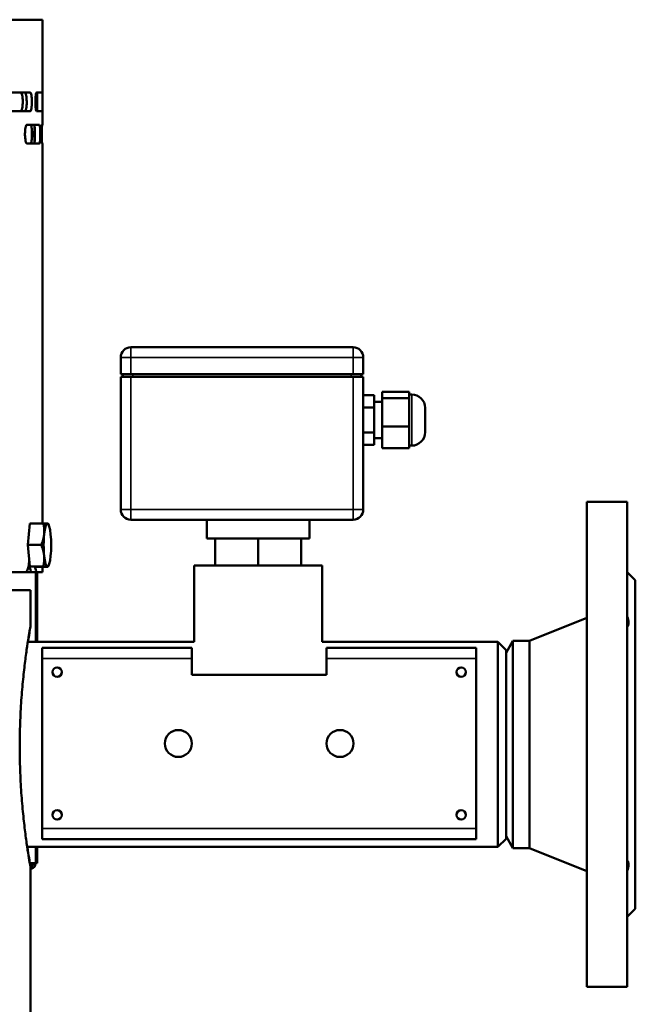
# Model space of a CAD drawing. Header units: millimetres. Extents: x -1845 to 7573, y -1484 to 1950.
# Tile 18 of 41: x 4114 to 4342, y 430 to 795. Entities that reach past the tile are written whole.
import ezdxf

# ---------------------------------------------------------------- set-up
doc = ezdxf.new("R2010")
doc.units = ezdxf.units.MM
doc.layers.add('Видимые тонкие (ГОСТ)', color=7, linetype='Continuous', lineweight=35)
doc.layers.add('Видимый контур (ГОСТ)', color=7, linetype='Continuous', lineweight=50)

msp = doc.modelspace()

# ---------------------------------------------------------------- linework, layer by layer
at = {"layer": 'Видимые тонкие (ГОСТ)'}
for p, q in [((4155.07, 669.84), (4155.07, 673.59)), ((4237.57, 673.59), (4237.57, 669.84)), ((4155.07, 669.84), (4151.32, 669.84)), ((4155.07, 663.59), (4155.07, 669.84)), ((4155.07, 669.84), (4237.57, 669.84)), ((4237.57, 663.59), (4237.57, 669.84)), ((4241.32, 669.84), (4237.57, 669.84)), ((4155.07, 613.34), (4155.07, 662.59)), ((4155.85, 662.59), (4155.85, 663.59)), ((4236.78, 663.59), (4236.78, 662.59)), ((4237.57, 662.59), (4237.57, 613.34)), ((4259.32, 637.09), (4259.32, 656.09)), ((4151.32, 613.34), (4155.07, 613.34)), ((4155.07, 613.34), (4155.07, 609.59)), ((4237.57, 613.34), (4155.07, 613.34)), ((4237.57, 613.34), (4241.32, 613.34)), ((4237.57, 609.59), (4237.57, 613.34)), ((4119.7, 564.22), (4119.7, 590.17)), ((4177.68, 558.03), (4122.18, 558.03)), ((4283.18, 558.03), (4227.68, 558.03)), ((4122.18, 495.03), (4283.18, 495.03)), ((4119.7, 482.17), (4119.7, 488.12)), ((4118.29, 480.17), (4118.29, 481.17))]:
    msp.add_line(p, q, dxfattribs=at)
at = {"layer": 'Видимый контур (ГОСТ)'}
for p, q in [((4122.32, 795.17), (3602.32, 795.17)), ((4122.32, 756.17), (4122.32, 795.17)), ((4117.68, 768.17), (4110.3, 768.17)), ((4122.29, 768.17), (4120.1, 768.17)), ((4110.3, 761.17), (4117.68, 761.17)), ((4120.1, 761.17), (4122.29, 761.17)), ((4121.12, 756.17), (4116.52, 756.17)), ((4122.32, 756.17), (4122.14, 756.17)), ((4116.52, 749.17), (4121.12, 749.17)), ((4122.14, 749.17), (4122.32, 749.17)), ((4122.32, 608.2), (4122.32, 749.17)), ((4237.57, 673.59), (4155.07, 673.59)), ((4151.32, 663.59), (4151.32, 669.84)), ((4241.32, 663.59), (4241.32, 669.84)), ((4155.07, 663.59), (4151.32, 663.59)), ((4155.07, 662.59), (4151.32, 662.59)), ((4151.32, 662.59), (4151.32, 613.34)), ((4152.1, 663.59), (4152.1, 662.59)), ((4155.07, 663.59), (4237.57, 663.59)), ((4237.57, 662.59), (4155.07, 662.59)), ((4241.32, 663.59), (4237.57, 663.59)), ((4241.32, 662.59), (4237.57, 662.59)), ((4240.53, 662.59), (4240.53, 663.59)), ((4241.32, 613.34), (4241.32, 662.59)), ((4241.32, 655.83), (4245.32, 655.83)), ((4245.32, 655.83), (4245.32, 651.21)), ((4248.32, 654.67), (4248.32, 657.06)), ((4248.32, 657.06), (4258.32, 657.06)), ((4248.32, 644.21), (4248.32, 654.67)), ((4248.32, 654.67), (4258.32, 654.67)), ((4258.32, 657.06), (4258.32, 655.86)), ((4258.32, 656.09), (4259.32, 656.09)), ((4258.32, 655.86), (4258.32, 654.67)), ((4258.32, 654.67), (4258.32, 649.44)), ((4241.32, 651.21), (4245.32, 651.21)), ((4245.32, 653.37), (4248.32, 653.37)), ((4245.32, 651.21), (4245.32, 641.97)), ((4264.32, 651.09), (4264.32, 642.09)), ((4258.32, 649.44), (4258.32, 644.21)), ((4248.32, 636.13), (4248.32, 644.21)), ((4248.32, 644.21), (4258.32, 644.21)), ((4258.32, 644.21), (4258.32, 640.17)), ((4241.32, 641.97), (4245.32, 641.97)), ((4245.32, 641.97), (4245.32, 637.35)), ((4245.32, 639.81), (4248.32, 639.81)), ((4258.32, 640.17), (4258.32, 636.13)), ((4241.32, 637.35), (4245.32, 637.35)), ((4248.32, 636.13), (4258.32, 636.13)), ((4258.32, 637.09), (4259.32, 637.09)), ((4324.32, 616.17), (4324.32, 436.17)), ((4339.32, 616.17), (4324.32, 616.17)), ((4339.32, 616.17), (4339.32, 436.17)), ((4116.76, 600.22), (4117.57, 608.2)), ((4117.57, 608.2), (4122.58, 608.2)), ((4124.5, 607.79), (4124.3, 608.16)), ((4155.07, 609.59), (4237.57, 609.59)), ((4183.32, 609.59), (4183.32, 602.59)), ((4221.32, 609.59), (4221.32, 602.59)), ((4116.76, 600.22), (4121.77, 600.22)), ((4117.56, 592.2), (4116.76, 600.22)), ((4221.32, 602.59), (4183.32, 602.59)), ((4186.38, 602.59), (4186.38, 592.59)), ((4202.32, 602.59), (4202.32, 592.59)), ((4218.25, 602.59), (4218.25, 592.59)), ((4117.56, 592.2), (4122.56, 592.2)), ((4119.16, 592.15), (4117.56, 592.2)), ((4119.16, 592.15), (4124.17, 592.15)), ((4122.32, 590.17), (4122.32, 592.15)), ((4124.5, 592.55), (4124.29, 592.16)), ((4178.57, 592.59), (4226.07, 592.59)), ((4178.57, 592.59), (4178.57, 564.22)), ((4226.07, 592.59), (4226.07, 564.22)), ((4116.01, 590.17), (3742.85, 590.17)), ((4118.2, 590.17), (4116.01, 590.17)), ((4120.18, 590.17), (4118.2, 590.17)), ((4122.32, 590.17), (4120.18, 590.17)), ((4120.29, 590.17), (4120.29, 564.22)), ((4342.32, 587.17), (4339.32, 590.17)), ((4342.32, 587.17), (4342.32, 465.17)), ((4117.82, 583.39), (3606.82, 583.39)), ((4117.82, 570.14), (4117.82, 583.39)), ((4303.07, 564.67), (4324.32, 573.17)), ((4116.82, 564.22), (4178.57, 564.22)), ((4226.07, 564.22), (4291.32, 564.22)), ((4291.32, 488.12), (4291.32, 564.22)), ((4294.32, 561.22), (4291.32, 564.22)), ((4294.32, 560.17), (4296.91, 564.67)), ((4296.91, 564.67), (4296.91, 487.67)), ((4303.07, 564.67), (4296.91, 564.67)), ((4303.07, 564.67), (4303.07, 487.67)), ((4122.18, 562.03), (4177.68, 562.03)), ((4122.18, 562.03), (4122.18, 558.03)), ((4177.68, 562.03), (4177.68, 558.03)), ((4227.68, 558.03), (4227.68, 562.03)), ((4227.68, 562.03), (4283.18, 562.03)), ((4283.18, 558.03), (4283.18, 562.03)), ((4294.32, 491.12), (4294.32, 561.22)), ((4122.18, 495.03), (4122.18, 558.03)), ((4177.68, 552.03), (4177.68, 558.03)), ((4227.68, 558.03), (4227.68, 552.03)), ((4283.18, 558.03), (4283.18, 495.03)), ((4227.68, 552.03), (4177.68, 552.03)), ((4122.18, 495.03), (4122.18, 491.03)), ((4283.18, 491.03), (4283.18, 495.03)), ((4283.18, 491.03), (4122.18, 491.03)), ((4294.32, 491.12), (4291.32, 488.12)), ((4294.32, 492.17), (4296.91, 487.67)), ((4116.59, 488.12), (4291.32, 488.12)), ((4120.29, 488.12), (4120.29, 482.17)), ((4303.07, 487.67), (4296.91, 487.67)), ((4303.07, 487.67), (4324.32, 479.17)), ((4119.7, 482.17), (4117.56, 482.17)), ((4118.29, 481.17), (4117.73, 481.17)), ((4117.82, -312.36), (4117.82, 480.64)), ((4117.82, 480.17), (4118.29, 480.17)), ((4117.98, 482.17), (4117.98, 481.33)), ((4119.7, 482.17), (4120.29, 482.17)), ((4342.32, 465.17), (4339.32, 462.17)), ((4339.32, 436.17), (4324.32, 436.17))]:
    msp.add_line(p, q, dxfattribs=at)
for centre, radius in [((4127.68, 553.03), 1.75), ((4277.68, 553.03), 1.75), ((4172.68, 526.53), 5), ((4232.68, 526.53), 5), ((4127.68, 500.03), 1.75), ((4277.68, 500.03), 1.75)]:
    msp.add_circle(centre, radius, dxfattribs=at)
for centre, radius, start, end in [((4155.07, 669.84), 3.75, 90, 180), ((4237.57, 669.84), 3.75, 0, 90), ((4259.32, 651.09), 5, 0, 90), ((4259.32, 642.09), 5, 270, 0), ((4155.07, 613.34), 3.75, 180, 270), ((4237.57, 613.34), 3.75, 270, 0)]:
    msp.add_arc(centre, radius, start, end, dxfattribs=at)
for centre, major_axis, ratio, start_param, end_param in [((4124.08, 600.17), (0, 8), 0.173648, 6.277534, 7.324731), ((4124.08, 600.17), (0, 8), 0.173648, 5.230336, 6.277534), ((4124.08, 600.17), (0, -8), 0.173648, 4.183139, 5.230336), ((4124.08, 600.17), (0, 8), 0.173648, 4.183139, 5.230336), ((4124.08, 600.17), (0, -8), 0.173648, 5.230336, 6.277534), ((4124.08, 600.17), (0, -8), 0.173648, 6.277534, 7.324731), ((4117.77, 600.17), (0, -7.32), 0.173648, 5.856637, 6.040454), ((4118.29, 482.17), (0, -2), 0.707107, 0, 1.570796), ((4118.29, 482.17), (0, -1), 0.707107, 0, 1.570796)]:
    msp.add_ellipse(centre, major_axis=major_axis, ratio=ratio, start_param=start_param, end_param=end_param, dxfattribs=at)
for points, knots in [([(4114.19, 768.17), (4114.29, 768.17), (4114.39, 768.08), (4114.57, 767.73), (4114.64, 767.48), (4114.78, 766.84), (4114.83, 766.45), (4114.9, 765.61), (4114.92, 765.17), (4114.93, 764.26), (4114.91, 763.8), (4114.84, 762.95), (4114.79, 762.57), (4114.66, 761.91), (4114.58, 761.65), (4114.44, 761.36), (4114.39, 761.29), (4114.29, 761.2), (4114.24, 761.17), (4114.19, 761.17)], [0, 0, 0, 0, 0.139178, 0.139178, 0.273589, 0.273589, 0.412567, 0.412567, 0.546953, 0.546953, 0.685899, 0.685899, 0.820416, 0.820416, 0.95949, 0.95949, 1.032359, 1.032359, 1.103145, 1.103145, 1.103145, 1.103145]), ([(4115.76, 761.17), (4115.84, 761.17), (4115.93, 761.27), (4116.09, 761.62), (4116.16, 761.88), (4116.27, 762.53), (4116.32, 762.91), (4116.38, 763.75), (4116.4, 764.19), (4116.4, 765.09), (4116.38, 765.55), (4116.32, 766.38), (4116.28, 766.76), (4116.17, 767.42), (4116.1, 767.69), (4115.98, 767.98), (4115.93, 768.05), (4115.84, 768.15), (4115.8, 768.17), (4115.76, 768.17)], [0, 0, 0, 0, 0.142461, 0.142461, 0.279647, 0.279647, 0.418595, 0.418595, 0.551981, 0.551981, 0.689312, 0.689312, 0.822858, 0.822858, 0.96477, 0.96477, 1.038838, 1.038838, 1.110781, 1.110781, 1.110781, 1.110781]), ([(4117.68, 768.17), (4117.77, 768.17), (4117.85, 768.08), (4118.01, 767.72), (4118.08, 767.46), (4118.2, 766.81), (4118.24, 766.43), (4118.3, 765.59), (4118.32, 765.15), (4118.32, 764.25), (4118.31, 763.8), (4118.25, 762.96), (4118.2, 762.58), (4118.09, 761.92), (4118.02, 761.65), (4117.9, 761.37), (4117.85, 761.29), (4117.77, 761.2), (4117.72, 761.17), (4117.68, 761.17)], [0, 0, 0, 0, 0.142432, 0.142432, 0.279595, 0.279595, 0.418543, 0.418543, 0.551939, 0.551939, 0.689284, 0.689284, 0.822837, 0.822837, 0.964742, 0.964742, 1.03879, 1.03879, 1.110713, 1.110713, 1.110713, 1.110713]), ([(4120.1, 761.17), (4120.04, 761.17), (4119.98, 761.26), (4119.86, 761.61), (4119.81, 761.87), (4119.72, 762.51), (4119.68, 762.89), (4119.63, 763.73), (4119.62, 764.18), (4119.62, 765.09), (4119.63, 765.55), (4119.68, 766.39), (4119.71, 766.77), (4119.8, 767.43), (4119.85, 767.7), (4119.94, 767.98), (4119.97, 768.05), (4120.04, 768.15), (4120.07, 768.17), (4120.1, 768.17)], [0, 0, 0, 0, 0.139178, 0.139178, 0.27359, 0.27359, 0.412567, 0.412567, 0.546953, 0.546953, 0.685899, 0.685899, 0.820416, 0.820416, 0.95949, 0.95949, 1.032359, 1.032359, 1.103145, 1.103145, 1.103145, 1.103145]), ([(4120.07, 768.17), (4120.09, 768.15), (4120.11, 768.06), (4120.14, 767.73), (4120.15, 767.48), (4120.17, 766.84), (4120.18, 766.45), (4120.19, 765.61), (4120.2, 765.17), (4120.2, 764.26), (4120.19, 763.8), (4120.18, 762.95), (4120.18, 762.57), (4120.15, 761.91), (4120.14, 761.65), (4120.12, 761.36), (4120.11, 761.29), (4120.09, 761.21), (4120.08, 761.18), (4120.07, 761.18)], [0.017281, 0.017281, 0.017281, 0.017281, 0.139178, 0.139178, 0.273589, 0.273589, 0.412567, 0.412567, 0.546953, 0.546953, 0.685899, 0.685899, 0.820416, 0.820416, 0.95949, 0.95949, 1.032359, 1.032359, 1.085874, 1.085874, 1.085874, 1.085874]), ([(4120.29, 761.17), (4120.3, 761.17), (4120.3, 761.27), (4120.31, 761.62), (4120.31, 761.88), (4120.31, 762.53), (4120.31, 762.91), (4120.32, 763.75), (4120.32, 764.19), (4120.32, 765.09), (4120.32, 765.55), (4120.31, 766.38), (4120.31, 766.76), (4120.31, 767.42), (4120.31, 767.69), (4120.3, 767.98), (4120.3, 768.05), (4120.3, 768.15), (4120.29, 768.17), (4120.29, 768.17)], [0, 0, 0, 0, 0.142461, 0.142461, 0.279647, 0.279647, 0.418595, 0.418595, 0.551981, 0.551981, 0.689312, 0.689312, 0.822858, 0.822858, 0.96477, 0.96477, 1.038838, 1.038838, 1.110781, 1.110781, 1.110781, 1.110781]), ([(4122.29, 768.17), (4122.29, 768.17), (4122.3, 768.08), (4122.31, 767.72), (4122.31, 767.46), (4122.31, 766.81), (4122.31, 766.43), (4122.31, 765.59), (4122.31, 765.15), (4122.31, 764.25), (4122.31, 763.8), (4122.31, 762.96), (4122.31, 762.58), (4122.31, 761.92), (4122.31, 761.65), (4122.3, 761.37), (4122.3, 761.29), (4122.29, 761.2), (4122.29, 761.17), (4122.29, 761.17)], [0, 0, 0, 0, 0.142432, 0.142432, 0.279595, 0.279595, 0.418543, 0.418543, 0.551939, 0.551939, 0.689284, 0.689284, 0.822837, 0.822837, 0.964742, 0.964742, 1.03879, 1.03879, 1.110713, 1.110713, 1.110713, 1.110713]), ([(4116.4, 764.55), (4116.4, 764.58), (4116.4, 764.61), (4116.4, 764.69), (4116.4, 764.74), (4116.4, 764.79)], [0.54321156, 0.54321156, 0.54321156, 0.54321156, 0.55198053, 0.55198053, 0.56785205, 0.56785205, 0.56785205, 0.56785205]), ([(4116.52, 749.17), (4116.42, 749.17), (4116.33, 749.26), (4116.15, 749.62), (4116.06, 749.87), (4115.92, 750.51), (4115.86, 750.89), (4115.79, 751.73), (4115.76, 752.18), (4115.76, 753.09), (4115.78, 753.55), (4115.86, 754.39), (4115.91, 754.77), (4116.05, 755.43), (4116.13, 755.7), (4116.27, 755.98), (4116.32, 756.05), (4116.42, 756.15), (4116.47, 756.17), (4116.52, 756.17)], [0, 0, 0, 0, 0.139188, 0.139188, 0.273693, 0.273693, 0.412695, 0.412695, 0.547064, 0.547064, 0.685925, 0.685925, 0.820384, 0.820384, 0.959554, 0.959554, 1.032434, 1.032434, 1.103232, 1.103232, 1.103232, 1.103232]), ([(4117.9, 756.17), (4117.96, 756.17), (4118.02, 756.08), (4118.14, 755.73), (4118.18, 755.48), (4118.27, 754.84), (4118.3, 754.45), (4118.34, 753.61), (4118.35, 753.17), (4118.36, 752.26), (4118.34, 751.8), (4118.3, 750.95), (4118.27, 750.57), (4118.19, 749.91), (4118.14, 749.65), (4118.06, 749.36), (4118.03, 749.29), (4117.96, 749.2), (4117.93, 749.17), (4117.9, 749.17)], [0, 0, 0, 0, 0.139202, 0.139202, 0.273718, 0.273718, 0.412721, 0.412721, 0.547084, 0.547084, 0.685938, 0.685938, 0.820394, 0.820394, 0.959573, 0.959573, 1.03246, 1.03246, 1.103266, 1.103266, 1.103266, 1.103266]), ([(4119.13, 749.17), (4119.18, 749.17), (4119.22, 749.26), (4119.3, 749.62), (4119.33, 749.87), (4119.39, 750.51), (4119.41, 750.9), (4119.44, 751.74), (4119.44, 752.18), (4119.45, 753.09), (4119.44, 753.55), (4119.41, 754.39), (4119.39, 754.77), (4119.34, 755.43), (4119.3, 755.69), (4119.24, 755.98), (4119.22, 756.05), (4119.18, 756.15), (4119.16, 756.17), (4119.13, 756.17)], [0, 0, 0, 0, 0.139843, 0.139843, 0.274876, 0.274876, 0.41388, 0.41388, 0.548029, 0.548029, 0.686562, 0.686562, 0.820854, 0.820854, 0.960443, 0.960443, 1.033648, 1.033648, 1.10476, 1.10476, 1.10476, 1.10476]), ([(4119.33, 749.93), (4119.32, 750.01), (4119.32, 750.1), (4119.28, 750.51), (4119.26, 750.9), (4119.22, 751.74), (4119.22, 752.18), (4119.21, 753.09), (4119.22, 753.55), (4119.25, 754.39), (4119.28, 754.77), (4119.31, 755.2), (4119.32, 755.31), (4119.33, 755.41)], [0.2370798, 0.2370798, 0.2370798, 0.2370798, 0.2748763, 0.2748763, 0.4138797, 0.4138797, 0.5480289, 0.5480289, 0.6865623, 0.6865623, 0.8208537, 0.8208537, 0.8679993, 0.8679993, 0.8679993, 0.8679993]), ([(4121.12, 756.17), (4121.16, 756.17), (4121.2, 756.08), (4121.28, 755.73), (4121.31, 755.47), (4121.37, 754.83), (4121.39, 754.44), (4121.42, 753.6), (4121.43, 753.16), (4121.43, 752.25), (4121.42, 751.8), (4121.4, 750.95), (4121.37, 750.57), (4121.32, 749.92), (4121.29, 749.65), (4121.23, 749.37), (4121.21, 749.29), (4121.16, 749.2), (4121.14, 749.17), (4121.12, 749.17)], [0, 0, 0, 0, 0.13984, 0.13984, 0.274871, 0.274871, 0.413874, 0.413874, 0.548025, 0.548025, 0.68656, 0.68656, 0.820852, 0.820852, 0.960439, 0.960439, 1.033642, 1.033642, 1.104753, 1.104753, 1.104753, 1.104753]), ([(4122.14, 749.17), (4122.12, 749.17), (4122.1, 749.26), (4122.07, 749.62), (4122.05, 749.87), (4122.02, 750.51), (4122.01, 750.89), (4121.99, 751.73), (4121.98, 752.18), (4121.98, 753.09), (4121.99, 753.55), (4122.01, 754.39), (4122.02, 754.77), (4122.05, 755.43), (4122.06, 755.7), (4122.09, 755.98), (4122.1, 756.05), (4122.12, 756.15), (4122.13, 756.17), (4122.14, 756.17)], [0, 0, 0, 0, 0.139188, 0.139188, 0.273693, 0.273693, 0.412695, 0.412695, 0.547064, 0.547064, 0.685925, 0.685925, 0.820384, 0.820384, 0.959554, 0.959554, 1.032434, 1.032434, 1.103232, 1.103232, 1.103232, 1.103232]), ([(4116.01, 590.17), (4116.2, 590.17), (4116.4, 590.35), (4116.76, 591.06), (4116.92, 591.6), (4117.17, 592.82), (4117.27, 593.57), (4117.34, 594.39)], [-1.0550598, -1.0550598, -1.0550598, -1.0550598, -0.7911969, -0.7911969, -0.5273339, -0.5273339, -0.2739617, -0.2739617, -0.2739617, -0.2739617]), ([(4118.2, 590.17), (4118.09, 590.17), (4117.97, 590.35), (4117.73, 591.06), (4117.62, 591.6), (4117.48, 592.51), (4117.44, 592.82), (4117.41, 593.17)], [1.0556355, 1.0556355, 1.0556355, 1.0556355, 1.3195013, 1.3195013, 1.5833671, 1.5833671, 1.7038328, 1.7038328, 1.7038328, 1.7038328]), ([(4119.51, 592.15), (4119.6, 591.56), (4119.7, 591.05), (4119.94, 590.35), (4120.06, 590.17), (4120.18, 590.17)], [-1.5724488, -1.5724488, -1.5724488, -1.5724488, -1.3194844, -1.3194844, -1.0556215, -1.0556215, -1.0556215, -1.0556215]), ([(4113.82, 525.39), (4113.82, 528.21), (4113.87, 531.12), (4114.07, 536.9), (4114.22, 539.78), (4114.59, 545.29), (4114.82, 547.93), (4115.31, 552.81), (4115.57, 555.05), (4116.06, 559.02), (4116.32, 560.88), (4116.81, 564.16), (4117.03, 565.58), (4117.41, 567.87), (4117.56, 568.73), (4117.76, 569.87), (4117.81, 570.14), (4117.82, 570.14), (4117.77, 569.87), (4117.58, 568.73), (4117.44, 567.87), (4117.14, 566), (4117.01, 565.16), (4116.87, 564.22)], [0, 0, 0, 0, 0.844726, 0.844726, 1.689451, 1.689451, 2.534177, 2.534177, 3.378903, 3.378903, 4.223601, 4.223601, 5.068299, 5.068299, 5.912997, 5.912997, 6.757695, 6.757695, 7.602393, 7.602393, 8.447091, 8.447091, 8.984677, 8.984677, 8.984677, 8.984677]), ([(4339.32, 573.63), (4339.64, 572.8), (4339.82, 572.02), (4339.82, 570.7), (4339.64, 570.14), (4339.32, 569.72)], [1.5175772, 1.5175772, 1.5175772, 1.5175772, 1.7978512, 1.7978512, 2.0781252, 2.0781252, 2.0781252, 2.0781252]), ([(4116.64, 488.12), (4116.87, 486.54), (4117.08, 485.16), (4117.44, 482.91), (4117.58, 482.04), (4117.77, 480.91), (4117.82, 480.64), (4117.81, 480.64), (4117.76, 480.91), (4117.56, 482.04), (4117.41, 482.91), (4117.03, 485.2), (4116.81, 486.62), (4116.32, 489.9), (4116.06, 491.76), (4115.57, 495.73), (4115.31, 497.97), (4114.82, 502.85), (4114.59, 505.49), (4114.22, 511), (4114.07, 513.88), (4113.87, 519.66), (4113.82, 522.57), (4113.82, 525.39)], [17.762738, 17.762738, 17.762738, 17.762738, 18.583689, 18.583689, 19.428387, 19.428387, 20.273085, 20.273085, 21.117783, 21.117783, 21.962482, 21.962482, 22.80718, 22.80718, 23.651878, 23.651878, 24.496603, 24.496603, 25.341329, 25.341329, 26.186055, 26.186055, 27.03078, 27.03078, 27.03078, 27.03078]), ([(4339.32, 483.23), (4339.64, 482.8), (4339.82, 482.23), (4339.82, 480.9), (4339.64, 480.1), (4339.32, 479.27)], [1.5175772, 1.5175772, 1.5175772, 1.5175772, 1.7978512, 1.7978512, 2.0781252, 2.0781252, 2.0781252, 2.0781252])]:
    msp.add_open_spline(points, degree=3, knots=knots, dxfattribs=at)
for points, weights in [([(4122.88, 604.21), (4123.07, 606.06), (4122.58, 608.2)], [1, 1.0379548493, 1]), ([(4122.58, 608.2), (4123.71, 608.18), (4124.08, 608.17)], [1, 1.0379548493, 1]), ([(4124.08, 608.17), (4124.3, 608.16), (4124.3, 608.16)], [1, 1.02140303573, 1.01866739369]), ([(4121.77, 600.22), (4122.69, 602.36), (4122.88, 604.21)], [1, 1.0379548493, 1]), ([(4122.87, 596.21), (4122.69, 598.07), (4121.77, 600.22)], [1, 1.0379548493, 1]), ([(4122.56, 592.2), (4123.05, 594.35), (4122.87, 596.21)], [1, 1.0379548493, 1]), ([(4124.07, 592.17), (4123.7, 592.18), (4122.56, 592.2)], [1, 1.0379548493, 1]), ([(4124.17, 592.15), (4124.44, 592.16), (4124.07, 592.17)], [1, 1.0379548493, 1])]:
    msp.add_rational_spline(points, weights, degree=2, dxfattribs=at)

doc.saveas('drawing.dxf')
